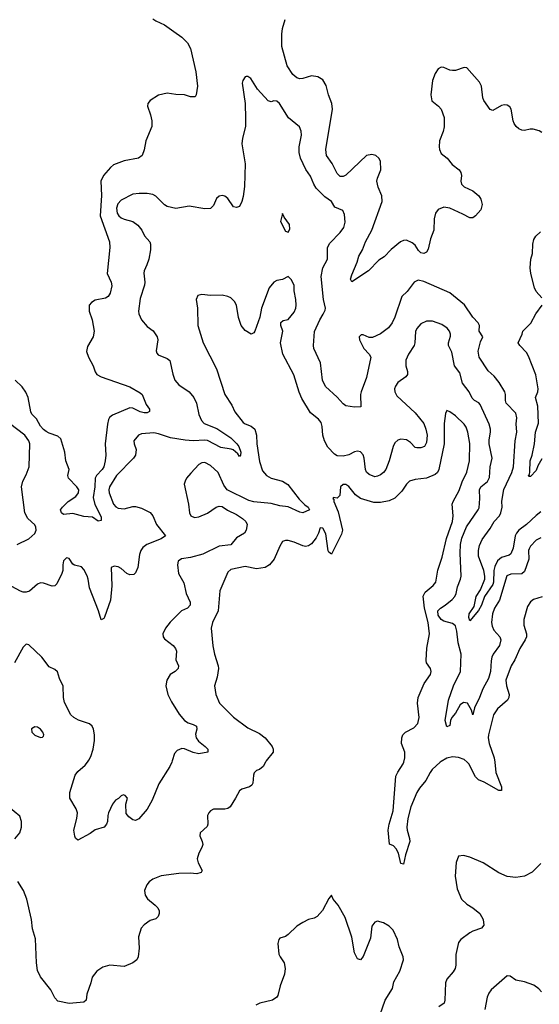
# Model space of a CAD drawing. Header units: inches. Extents: x 2293880 to 2522759, y 823965 to 1006879.
# Tile 163 of 256: x 2350745 to 2354352, y 968321 to 975151. Entities that reach past the tile are written whole.
import ezdxf

# ---------------------------------------------------------------- set-up
doc = ezdxf.new("R2010")
doc.units = ezdxf.units.IN
doc.header["$MEASUREMENT"] = 0
doc.layers.add('C3956', color=7, linetype='Continuous')
doc.layers.add('C3957', color=7, linetype='Continuous')

msp = doc.modelspace()

# ---------------------------------------------------------------- linework, layer by layer
at = {"layer": 'C3956', "color": 5}
for points, elevation in [([(2352451.9, 970000), (2352436.3, 969970), (2352410.8, 969950), (2352390, 969942), (2352373.3, 969926.7), (2352367.2, 969910), (2352364.7, 969855.3), (2352357.7, 969842.3), (2352341, 969830), (2352287.5, 969812.5), (2352270, 969802), (2352244.4, 969750), (2352207, 969690), (2352190, 969678.7), (2352170, 969673.8), (2352090, 969674), (2352070, 969663.6), (2352058.7, 969650), (2352049, 969630), (2352050.3, 969570), (2352046, 969554), (2351997.1, 969510), (2351995.8, 969490), (2352013.1, 969450), (2352015.6, 969430), (2352010.2, 969410), (2351988, 969370), (2351977.3, 969330), (2351983.4, 969303.4), (2352012.7, 969250), (2352005.2, 969234.8), (2351974.6, 969225.4), (2351929.8, 969229.8), (2351850, 969229), (2351727.1, 969212.9), (2351670, 969189.8), (2351644.6, 969170), (2351627.7, 969150), (2351611.8, 969110), (2351617.2, 969077.2), (2351631.8, 969051.8), (2351686.8, 969010), (2351704, 968990), (2351713, 968970), (2351713, 968950), (2351706, 968930), (2351690, 968914), (2351650, 968903.6), (2351610, 968873.6), (2351588.9, 968850), (2351570.3, 968790), (2351574.9, 968710), (2351568.7, 968651.3), (2351559.1, 968630), (2351531, 968610), (2351470, 968583.7), (2351370, 968593.3), (2351322, 968578), (2351280.7, 968550), (2351248, 968510), (2351239.1, 968470), (2351210.9, 968390.9), (2351206.8, 968350), (2351190, 968336), (2351090, 968327.3), (2351010, 968342), (2350990, 968367), (2350961.2, 968421.2), (2350890, 968512.8), (2350870, 968555.1), (2350861.9, 968610), (2350855.7, 968775.7), (2350834.5, 968845.5), (2350828.5, 968910), (2350795.1, 969050), (2350772, 969110), (2350732.3, 969172.3)], 280), ([(2351800.7, 970000), (2351788.6, 969971.4), (2351710.3, 969850), (2351663.9, 969736.1), (2351630, 969675.3), (2351572.3, 969607.7), (2351550, 969597.2), (2351530, 969601.2), (2351502, 969622), (2351484, 969644), (2351482, 969710), (2351493.2, 969750), (2351478, 969770), (2351465.4, 969774.6), (2351450, 969768), (2351431.3, 969748.7), (2351410, 969738), (2351390, 969708.7), (2351362, 969650), (2351356.3, 969630), (2351354.8, 969590), (2351347.3, 969570), (2351330.8, 969550), (2351268.5, 969531.5), (2351234.7, 969505.3), (2351150, 969459), (2351133.8, 969473.8), (2351127.6, 969487.6), (2351120.5, 969530), (2351142, 969610), (2351146, 969650), (2351137.5, 969677.5), (2351093.2, 969750), (2351092.7, 969790), (2351129.6, 969910), (2351150, 969936.4), (2351200, 969980), (2351215.4, 970000)], 260), ([(2353663, 970000), (2353609, 969950), (2353593.9, 969930), (2353565.5, 969874.5), (2353519.4, 969820.6), (2353502.3, 969790), (2353460.5, 969690), (2353440.3, 969610), (2353433.3, 969550), (2353435, 969530), (2353452.1, 969472.1), (2353452.6, 969450), (2353422.9, 969357.1), (2353410, 969292.3), (2353390, 969298.4), (2353374.1, 969370), (2353359, 969399), (2353339.5, 969419.5), (2353311.3, 969431.3), (2353302.2, 969530), (2353308.8, 969571.2), (2353336.5, 969663.5), (2353356.9, 969903.1), (2353369.1, 969930.9), (2353408, 969990), (2353410.9, 970000)], 280), ([(2354042.3, 970000), (2354050.2, 969930), (2354090.2, 969830), (2354090, 969804), (2354070, 969805.4), (2353970, 969861.4), (2353930, 969877.6), (2353910, 969898.3), (2353861.7, 969990), (2353851, 970000)], 280), ([(2350711.9, 969468.1), (2350747.6, 969510), (2350758.3, 969550), (2350758, 969590), (2350746.3, 969626.3), (2350668.4, 969690)], 280), ([(2354362.2, 969297.8), (2354302, 969238), (2354250.3, 969209.7), (2354190, 969199.7), (2354130, 969208.2), (2354070, 969233.3), (2353962, 969302), (2353870, 969341.1), (2353825.5, 969354.5), (2353790.6, 969349.4), (2353774.2, 969305.8), (2353768.9, 969211.1), (2353781.1, 969121.1), (2353812.2, 969050), (2353850, 969014.9), (2353890, 968990.3), (2353939.5, 968950), (2353962.4, 968910), (2353966.4, 968870), (2353951.2, 968848.8), (2353890, 968828.6), (2353870, 968816.4), (2353806.7, 968770), (2353792.2, 968750), (2353773.4, 968666.6), (2353772.4, 968592.4), (2353767.5, 968570), (2353753.9, 968546.1), (2353710, 968495.6), (2353700.9, 968470), (2353697.3, 968350), (2353690.8, 968330), (2353655.3, 968304.7)], 320), ([(2353247.3, 968250), (2353283.1, 968350), (2353332, 968430), (2353343, 968477), (2353383, 968550), (2353409.5, 968630), (2353407.3, 968650), (2353380.4, 968720.4), (2353366.9, 968770), (2353336.5, 968836.5), (2353310, 968864.2), (2353270, 968885.6), (2353230, 968898.4), (2353210, 968891.8), (2353190, 968864), (2353179.7, 968780.3), (2353130, 968652.3), (2353110, 968629.3), (2353090, 968636), (2353070, 968677.2), (2353050, 968786.6), (2353004, 968924), (2352955.1, 969010), (2352921.2, 969050), (2352910, 969078), (2352890, 969055.3), (2352847.7, 968972.3), (2352810, 968929.3), (2352790, 968919.3), (2352750, 968909.4), (2352710, 968889.5), (2352670, 968863.7), (2352610, 968806.6), (2352590, 968792.7), (2352550, 968779), (2352544, 968770), (2352537.3, 968742.7), (2352544.6, 968670), (2352553.4, 968650), (2352581.8, 968610), (2352589.2, 968570), (2352583.2, 968530), (2352552.3, 968450), (2352537.5, 968382.5), (2352530, 968369.7), (2352499.1, 968350), (2352412, 968328), (2352383.8, 968316.2)], 320), ([(2354367.7, 968407.7), (2354348.6, 968428.6), (2354313.9, 968453.9), (2354250, 968476.9), (2354190, 968488), (2354150, 968516), (2354130, 968518), (2354018.8, 968421.2), (2354001.1, 968398.9), (2353989.2, 968370.8), (2353973.8, 968286.2)], 340)]:
    msp.add_lwpolyline(points, dxfattribs=dict(at, elevation=elevation))
at = {"layer": 'C3957', "color": 5}
for points, elevation in [([(2351670, 975157.3), (2351690, 975142.4), (2351750, 975114.4), (2351815.5, 975070), (2351870.6, 975030), (2351910.5, 974990), (2351930.5, 974950), (2351968, 974790), (2351979.1, 974690), (2351970.7, 974629.3), (2351963.6, 974616.4), (2351930, 974616), (2351890, 974629.6), (2351830, 974632), (2351770, 974641.1), (2351710, 974626.6), (2351650.6, 974590), (2351635.5, 974570), (2351633, 974550), (2351654.4, 974490), (2351662.4, 974450), (2351662.4, 974410), (2351621.6, 974310), (2351610, 974248), (2351594.8, 974210), (2351570.3, 974189.7), (2351470, 974171.6), (2351396.4, 974143.6), (2351374.9, 974125.1), (2351327.2, 974070), (2351309.5, 974030.5), (2351312.6, 973932.6), (2351304.8, 973790), (2351369.3, 973610), (2351370.1, 973569.9), (2351352.4, 973390), (2351379.3, 973330), (2351385.2, 973305.2), (2351373.7, 973253.7), (2351359.1, 973230), (2351340.3, 973219.7), (2351270, 973205.1), (2351244, 973190), (2351228, 973170), (2351227.7, 973130), (2351248, 973070), (2351263.1, 972990), (2351255.8, 972950), (2351215.3, 972884.7), (2351210.2, 972850), (2351222.9, 972810), (2351255.6, 972750), (2351270, 972707.7), (2351281.3, 972690), (2351310, 972672.9), (2351510, 972604.5), (2351582.2, 972562.2), (2351594.6, 972550), (2351622.5, 972482.5), (2351646, 972450), (2351647.5, 972432.5), (2351630, 972423.9), (2351610, 972424.4), (2351582.7, 972430), (2351530, 972455.6), (2351510, 972458), (2351390, 972407.4), (2351368.8, 972391.2), (2351361.9, 972378.1), (2351354.3, 972345.7), (2351339.8, 972210), (2351342.3, 972130), (2351338, 972090), (2351328.4, 972050), (2351317.7, 972030), (2351278.2, 971990), (2351269.5, 971970.5), (2351266.7, 971910), (2351256, 971836), (2351267.8, 971787.8), (2351310, 971702), (2351310, 971678), (2351290, 971673.2), (2351250, 971699.5), (2351190, 971706), (2351113.7, 971726.3), (2351050, 971719), (2351035.3, 971730), (2351028.7, 971750), (2351042, 971770), (2351081.2, 971810), (2351135.6, 971844.4), (2351153, 971870), (2351155.1, 971890), (2351142, 971910), (2351083.6, 971970), (2351080.5, 971990), (2351088.4, 972030), (2351066.9, 972090), (2351059.8, 972150), (2351030, 972242.7), (2351010, 972262), (2350950, 972282), (2350930, 972294), (2350910, 972307.6), (2350890, 972331.8), (2350861.3, 972381.3), (2350830, 972415.6), (2350822.4, 972430), (2350804.2, 972530), (2350788.3, 972568.3), (2350763.3, 972603.3), (2350713.1, 972650)], 220), ([(2354370, 974367.6), (2354350, 974379.9), (2354310, 974392), (2354288, 974392), (2354250, 974383.1), (2354230, 974384.2), (2354210, 974393.1), (2354191, 974410), (2354178.4, 974430), (2354169.8, 974450.2), (2354156.3, 974530), (2354146.9, 974546.9), (2354130, 974558.7), (2354110, 974560.5), (2354090, 974555.1), (2354030, 974521.6), (2354010, 974527.6), (2353966, 974590), (2353959.3, 974610), (2353949.8, 974689.8), (2353937.8, 974717.8), (2353850, 974817), (2353830, 974818.4), (2353770, 974798.7), (2353750, 974797.6), (2353730, 974800.7), (2353690, 974819.3), (2353670, 974822.7), (2353650, 974809.2), (2353630, 974777.2), (2353610.3, 974729.7), (2353598, 974630), (2353607, 974587), (2353652, 974552), (2353670, 974530.8), (2353691.6, 974471.6), (2353692.6, 974407.4), (2353685.2, 974374.8), (2353660.3, 974310), (2353656, 974270), (2353659.6, 974250), (2353670, 974223.8), (2353712.7, 974190), (2353747.1, 974147.1), (2353794.9, 974110), (2353808.4, 974090), (2353812.2, 974070), (2353807.2, 974030), (2353812.7, 974010), (2353830, 973992.7), (2353890, 973963.8), (2353933, 973930), (2353945.1, 973905.1), (2353954.4, 973870), (2353946.9, 973833.1), (2353910, 973789.6), (2353890, 973776.2), (2353870, 973775.6), (2353822.2, 973802.2), (2353730, 973842.7), (2353690, 973849.7), (2353650, 973833.6), (2353630.3, 973809.7), (2353622.3, 973770), (2353619.5, 973690), (2353596.5, 973630), (2353581.4, 973558.6), (2353570, 973539.5), (2353550, 973528.5), (2353530, 973533), (2353513, 973550), (2353490, 973586), (2353470, 973602), (2353430, 973620.5), (2353410, 973619.7), (2353388.2, 973610), (2353323.4, 973556.6), (2353274.5, 973505.5), (2353238.2, 973481.8), (2353165.3, 973410), (2353050, 973332.7), (2353040.5, 973350), (2353050, 973380.7), (2353088.3, 973470), (2353099.2, 973510), (2353124.3, 973555.7), (2353144.6, 973610), (2353188.9, 973691.1), (2353260.7, 973890), (2353258.4, 973930), (2353232.8, 973990), (2353225.3, 974030), (2353228.9, 974051.1), (2353251.8, 974110), (2353249.7, 974170), (2353239.1, 974190), (2353216.2, 974210), (2353190, 974216.2), (2353153.4, 974210), (2353010, 974073.5), (2352990, 974063.1), (2352970, 974063.5), (2352950, 974084), (2352913.8, 974153.8), (2352874.2, 974210), (2352871.3, 974250), (2352917.4, 974530), (2352910.8, 974570), (2352888.9, 974630), (2352873.5, 974693.5), (2352850, 974734.5), (2352815.5, 974755.5), (2352770, 974760.9), (2352710, 974743.1), (2352690, 974741.4), (2352670, 974747), (2352641.6, 974770), (2352602, 974830), (2352565.9, 974965.9), (2352563.9, 975050), (2352570, 975090.4), (2352587.9, 975152.1)], 220), ([(2354362.8, 971737.2), (2354330, 971712.5), (2354263.8, 971650), (2354210.1, 971610), (2354192.6, 971590), (2354184.2, 971570), (2354170, 971486), (2354154.6, 971445.4), (2354143.7, 971436.3), (2354090, 971420.5), (2354062.3, 971397.7), (2354042.6, 971357.4), (2354035.5, 971330), (2354034.3, 971250), (2354030, 971234.3), (2353971.9, 971150), (2353950, 971089.4), (2353930, 971053.2), (2353870, 970982), (2353863.7, 971003.7), (2353866.2, 971030), (2353899, 971081), (2353914, 971150), (2353944.1, 971195.9), (2353973.6, 971270), (2353974.1, 971290), (2353965.9, 971330), (2353929.5, 971430), (2353929.4, 971470), (2353937.1, 971502.9), (2353954.8, 971545.2), (2354010, 971622.2), (2354037.5, 971670), (2354074.8, 971710), (2354085.4, 971730), (2354093.9, 971770), (2354092.2, 971812.2), (2354106.7, 971893.3), (2354161.2, 972010), (2354173.9, 972050), (2354184, 972230), (2354195, 972290), (2354192.4, 972347.6), (2354196.8, 972390), (2354190, 972422.7), (2354122, 972490), (2354116.2, 972510), (2354118.2, 972550), (2354112.7, 972570), (2354074.4, 972634.4), (2354039, 972679), (2353996.2, 972716.2), (2353934.2, 972810), (2353928.7, 972851.3), (2353944.7, 972915.3), (2353958.9, 972950), (2353935.6, 972990), (2353936.9, 973030), (2353928.6, 973048.6), (2353890, 973088.2), (2353833.6, 973173.6), (2353730, 973256), (2353550, 973334.2), (2353510, 973345.1), (2353482.6, 973330), (2353434.5, 973265.5), (2353398.7, 973230), (2353350, 973087), (2353330, 973047.6), (2353305.6, 973014.4), (2353250, 972972), (2353194, 972946), (2353170, 972947.3), (2353130, 972964.5), (2353114.4, 972965.6), (2353100.5, 972950), (2353104.4, 972930), (2353134, 972870), (2353170.4, 972830), (2353182.4, 972810), (2353151.8, 972670), (2353114.4, 972570), (2353110.4, 972550), (2353114, 972466), (2353070, 972462.9), (2353010, 972472.3), (2352990, 972486), (2352950, 972532.3), (2352867.4, 972607.4), (2352846.9, 972650), (2352833.5, 972770), (2352786.9, 972870), (2352784.7, 972890), (2352792.5, 972987.5), (2352828.7, 973070), (2352852.8, 973107.2), (2352864.7, 973135.3), (2352867, 973150), (2352854.3, 973210), (2352838.2, 973370), (2352849.9, 973430.1), (2352881.5, 973490), (2352882.5, 973570), (2352898.3, 973601.7), (2352970, 973675.5), (2352995.6, 973710), (2353005.4, 973745.4), (2353000.7, 973800.7), (2352987.2, 973827.2), (2352933.2, 973850), (2352909.3, 973890), (2352863.3, 973923.3), (2352803.2, 973983.2), (2352786.4, 974010), (2352765, 974065), (2352731.8, 974111.8), (2352695.4, 974190), (2352685.1, 974230), (2352686, 974270), (2352700.5, 974350), (2352698.6, 974378.6), (2352686.9, 974406.9), (2352612, 974470), (2352549.4, 974570), (2352530, 974585.1), (2352510, 974587), (2352490, 974582), (2352470, 974587), (2352395.1, 974670), (2352350, 974744), (2352330, 974758), (2352316.4, 974756.4), (2352310, 974755.3), (2352294, 974730), (2352290.6, 974710), (2352310.2, 974570.2), (2352313.4, 974466.6), (2352311.7, 974410), (2352291.3, 974330), (2352286.5, 974290), (2352309.3, 974150), (2352306.3, 973993.7), (2352296.1, 973923.9), (2352286.7, 973890), (2352270, 973856.2), (2352250, 973848), (2352230, 973854), (2352190, 973911.5), (2352170, 973927.6), (2352150, 973931.5), (2352130, 973927), (2352110.6, 973910), (2352090, 973861.2), (2352070, 973840.7), (2352030, 973838), (2351922.5, 973857.5), (2351830, 973841.3), (2351770, 973855.8), (2351750, 973866), (2351690, 973927), (2351670, 973938.7), (2351630, 973946.3), (2351573.8, 973946.2), (2351530, 973939.6), (2351450, 973898.7), (2351425.9, 973874.1), (2351417.4, 973842.6), (2351422.3, 973810), (2351434.4, 973790), (2351450, 973777.1), (2351470, 973767), (2351531.2, 973751.2), (2351566.5, 973726.5), (2351594, 973690), (2351612.8, 973652.8), (2351648.2, 973610), (2351653.3, 973593.3), (2351653.7, 973553.7), (2351640.8, 973490), (2351629, 973450), (2351610.2, 973410), (2351607.5, 973392.5), (2351614, 973330), (2351612.1, 973310), (2351582.2, 973217.8), (2351569.1, 973130), (2351572.7, 973110), (2351590.4, 973070), (2351630, 973023.8), (2351671.6, 972991.6), (2351699.5, 972950), (2351705.3, 972930), (2351693.4, 972853.4), (2351698, 972838), (2351707, 972827), (2351770, 972800.4), (2351787.2, 972787.2), (2351808.7, 972691.3), (2351822.7, 972650), (2351850, 972618.3), (2351922, 972570), (2351954.3, 972530), (2351972.9, 972490), (2351990, 972411.3), (2352008, 972370), (2352024.9, 972350), (2352114.2, 972314.2), (2352211.7, 972250), (2352253.7, 972210), (2352267.1, 972190), (2352280.2, 972150), (2352278, 972130), (2352270, 972120.9), (2352259.4, 972139.4), (2352226.4, 972166.4), (2352212.2, 972172.2), (2352142.6, 972182.6), (2352050, 972230.9), (2352030, 972233.8), (2351950, 972229.6), (2351894.3, 972234.3), (2351791.6, 972251.6), (2351710, 972278.8), (2351675.6, 972284.4), (2351590, 972278), (2351570, 972269.4), (2351538, 972230), (2351539.1, 972210), (2351554.9, 972170), (2351548.5, 972130), (2351535.8, 972110), (2351416.6, 971990), (2351368.7, 971910), (2351364.3, 971890), (2351366.1, 971870), (2351397.4, 971790), (2351412.1, 971772.1), (2351430, 971761.8), (2351470, 971759.1), (2351530, 971774.4), (2351550, 971775), (2351590, 971763.5), (2351652.2, 971732.2), (2351670.2, 971710), (2351695, 971650), (2351756.4, 971570), (2351727.7, 971550), (2351628.5, 971511.5), (2351600.3, 971490), (2351587.4, 971470), (2351578.2, 971441.8), (2351565.7, 971350), (2351550, 971313.2), (2351537.7, 971302.3), (2351510, 971299.7), (2351490, 971309.8), (2351450, 971345.1), (2351430, 971356.1), (2351400.5, 971359.5), (2351380.5, 971350), (2351385, 971225), (2351375.8, 971124.3), (2351334.4, 971005.6), (2351330, 970998), (2351310, 970988), (2351293.2, 971050), (2351230.9, 971210), (2351221.6, 971270), (2351213.1, 971293.1), (2351190, 971337.6), (2351174.8, 971354.8), (2351126.6, 971366.6), (2351114.2, 971374.1), (2351090, 971413.3), (2351070, 971419.1), (2351050, 971398.4), (2351044.2, 971370), (2351044.6, 971330), (2351038.7, 971310), (2351002.5, 971237.5), (2350990, 971222.9), (2350970, 971221.3), (2350910, 971243.5), (2350890, 971244.4), (2350870, 971234.8), (2350812.6, 971187.4), (2350790, 971179.9), (2350770, 971180.3), (2350750, 971187.2), (2350690, 971219.2)], 240), ([(2354370, 973221.2), (2354330, 973265.2), (2354319.5, 973290), (2354294, 973390), (2354289.6, 973429.6), (2354294, 973490), (2354304.2, 973530), (2354306.7, 973593.3), (2354314.5, 973625.5), (2354327.3, 973650), (2354360.8, 973679.2)], 220), ([(2354363.4, 971556.6), (2354330, 971541.3), (2354290, 971498.7), (2354280.4, 971479.6), (2354276.9, 971470), (2354278.3, 971410), (2354250, 971322.9), (2354230, 971306.5), (2354154.4, 971305.6), (2354127.1, 971292.9), (2354075.6, 971124.4), (2354040.6, 971070), (2354026.1, 971030), (2354020.6, 970970), (2354023.9, 970943.9), (2354036.8, 970916.8), (2354078.8, 970870), (2354083.8, 970850), (2354074.7, 970810), (2354032.4, 970750), (2354023.1, 970730), (2354016.8, 970703.2), (2354013, 970630), (2353999.1, 970580.9), (2353960.9, 970510), (2353937.5, 970450), (2353901.5, 970378.5), (2353890.3, 970329.7), (2353881, 970361), (2353852.8, 970410), (2353825.8, 970414.2), (2353802.1, 970397.9), (2353770, 970341.8), (2353745.5, 970310), (2353736, 970290), (2353730, 970256), (2353710, 970246), (2353698, 970290), (2353722.5, 970430), (2353755.3, 970530), (2353805.7, 970630), (2353809.9, 970750), (2353789.3, 970829.3), (2353780.3, 970910), (2353770, 970946.6), (2353750, 970961.9), (2353690, 970979.1), (2353670, 970989.8), (2353650, 971021.3), (2353647.1, 971050), (2353665.1, 971070), (2353698, 971090), (2353746, 971130), (2353764.5, 971150), (2353775.4, 971170), (2353783.9, 971216.1), (2353805.8, 971270), (2353808.8, 971290), (2353802, 971450), (2353805.7, 971510), (2353814.3, 971554.3), (2353847.1, 971632.9), (2353928, 971750), (2353934.1, 971765.9), (2353939.8, 971830), (2353937.1, 971890), (2353945.3, 971910), (2353991.8, 971948.2), (2354005.2, 971974.8), (2354010.6, 972050), (2354023.7, 972110), (2354003.7, 972210), (2354003.7, 972236.3), (2354014.2, 972290), (2354014, 972310), (2354004.4, 972344.4), (2353942, 972482), (2353933.3, 972493.3), (2353903, 972510), (2353886.2, 972526.2), (2353864.4, 972570), (2353819.8, 972630), (2353800.8, 972700.8), (2353763.7, 972750), (2353744.5, 972844.5), (2353722, 972890), (2353721.8, 972910), (2353735.8, 972955.8), (2353736.4, 972970), (2353729.6, 972990), (2353712.2, 973012.2), (2353676.1, 973036.1), (2353610, 973059.2), (2353570, 973058.9), (2353530, 973040.5), (2353501.1, 973010), (2353492.4, 972987.6), (2353489, 972910), (2353482.7, 972890), (2353444.4, 972830), (2353426.2, 972790), (2353426.2, 972750), (2353438, 972710), (2353436.5, 972690), (2353425.2, 972674.8), (2353370, 972634.7), (2353352.7, 972610), (2353346.5, 972590), (2353348.5, 972570), (2353363, 972543), (2353490, 972424.9), (2353550.2, 972350), (2353564.9, 972310), (2353572.7, 972270), (2353570, 972218), (2353555.5, 972190), (2353530, 972181.6), (2353500.8, 972180.8), (2353490, 972183.6), (2353457.2, 972217.2), (2353430, 972235.6), (2353390, 972241.6), (2353370, 972235.2), (2353350, 972216.4), (2353336.6, 972190), (2353310, 972092), (2353285.7, 972030), (2353270, 972009.7), (2353250, 971993.6), (2353230, 971983.6), (2353210, 971980.7), (2353170, 971996.3), (2353153.1, 972013.1), (2353146.6, 972030), (2353137.4, 972110), (2353130, 972131.8), (2353110, 972154.2), (2353090, 972157.4), (2353070, 972152.5), (2353030, 972133.1), (2352990, 972123.1), (2352950, 972125.1), (2352930, 972136.4), (2352885.1, 972185.1), (2352860.5, 972230), (2352848.6, 972270), (2352845.6, 972330), (2352837.5, 972357.5), (2352819.8, 972379.8), (2352764.4, 972424.4), (2352704.2, 972524.2), (2352686.3, 972566.3), (2352647.7, 972687.7), (2352572.3, 972830), (2352555.1, 972910), (2352572, 972990), (2352557.2, 973030), (2352558, 973050), (2352575.3, 973064.7), (2352610, 973071.3), (2352650, 973122.8), (2352661.3, 973150), (2352664, 973170), (2352662, 973210), (2352649.7, 973270), (2352649.6, 973310), (2352630, 973349.2), (2352610, 973368.7), (2352570, 973349.2), (2352530, 973341.2), (2352510, 973329.2), (2352476.3, 973290), (2352423, 973150), (2352413.2, 973086.8), (2352378, 972990), (2352370, 972978), (2352351.1, 972968.9), (2352310, 972994), (2352282.7, 973030), (2352264.4, 973084.4), (2352250.8, 973170), (2352236.1, 973196.1), (2352210, 973220.5), (2352190, 973231.2), (2352150, 973240.7), (2352070, 973238), (2352010, 973244), (2351982.8, 973237.2), (2351971, 973210), (2351980.4, 973150), (2351981.3, 973030), (2352019.5, 972910), (2352112.4, 972730), (2352168.4, 972550), (2352217.8, 972477.8), (2352239.6, 972430), (2352296.8, 972356.8), (2352310, 972347.1), (2352352.2, 972332.2), (2352376.5, 972310), (2352388.6, 972270), (2352391, 972210), (2352410, 972086), (2352430, 972021.3), (2352457.4, 971990), (2352490, 971971.9), (2352570, 971951), (2352607.3, 971927.3), (2352685, 971825), (2352725.4, 971785.4), (2352747.4, 971770), (2352757.6, 971750), (2352710, 971730.8), (2352690, 971734.6), (2352610, 971772.4), (2352550, 971778.8), (2352490, 971795.5), (2352370, 971806.9), (2352335.9, 971815.9), (2352185.2, 971890), (2352162, 971922), (2352122, 972010), (2352070, 972058.7), (2352030, 972078.4), (2352010, 972078), (2351990, 972065.2), (2351933.8, 972006.2), (2351904, 971970), (2351894, 971950), (2351886.8, 971930), (2351917.6, 971790), (2351923, 971730), (2351934, 971710), (2351959, 971699), (2351990, 971702.6), (2352050, 971728.7), (2352110, 971770.4), (2352130, 971775.5), (2352150, 971773.4), (2352188.8, 971748.8), (2352250, 971719.3), (2352291.7, 971691.7), (2352314, 971670), (2352324.9, 971650), (2352318.4, 971610), (2352305.5, 971590), (2352250, 971556.9), (2352210, 971509), (2352130, 971498.5), (2352017.5, 971442.5), (2351930, 971420.3), (2351869.2, 971410.8), (2351845.8, 971394.1), (2351841.6, 971370), (2351848.8, 971310), (2351885.7, 971245.7), (2351900.2, 971170), (2351929.2, 971110), (2351929, 971090), (2351911, 971069), (2351868.7, 971050), (2351789.2, 970970.8), (2351756.4, 970930), (2351738.4, 970890), (2351740.5, 970870), (2351750, 970857.3), (2351810, 970810.4), (2351826.7, 970790), (2351834, 970770), (2351828.5, 970710), (2351847, 970670), (2351844.4, 970650), (2351824.9, 970630), (2351790.2, 970609.8), (2351766.3, 970570), (2351759.5, 970530), (2351773.4, 970470), (2351798.3, 970418.3), (2351853.3, 970333.3), (2351890, 970290.7), (2351914.7, 970274.7), (2351950, 970263.1), (2351973, 970250), (2351974.9, 970230), (2351965.7, 970194.3), (2351970.3, 970170), (2351985.9, 970145.9), (2352032.7, 970110), (2352050.5, 970090), (2352051, 970070), (2351990, 970057.6), (2351950, 970066.9), (2351890, 970092.8), (2351870, 970094.7), (2351837.4, 970082.6), (2351818.9, 970061.1), (2351804.9, 970010), (2351800.7, 970000)], 260), ([(2354370, 972105.2), (2354342.6, 972057.4), (2354330, 972024.5), (2354290, 971982.7), (2354281.2, 971981.2), (2354275.3, 971990), (2354282.7, 971997.3), (2354285.9, 972014.1), (2354288.3, 972090), (2354301.8, 972130), (2354317.7, 972210), (2354324.9, 972290), (2354347, 972353), (2354341.5, 972470), (2354326.2, 972530), (2354341.1, 972570), (2354343.1, 972590), (2354328, 972688), (2354277.7, 972817.7), (2354263.3, 972843.3), (2354217.2, 972890), (2354206, 972910), (2354233.6, 972970), (2354238.4, 972990), (2354293.1, 973046.9), (2354328.5, 973111.5), (2354371.3, 973170)], 220), ([(2353410.9, 970000), (2353419.6, 970030), (2353419.3, 970070), (2353394.7, 970130), (2353396.9, 970170), (2353404.7, 970190), (2353424.2, 970210), (2353481, 970239), (2353509.8, 970270), (2353517.8, 970310), (2353507.4, 970410), (2353511.5, 970450), (2353553.4, 970546.6), (2353597.4, 970610), (2353600.5, 970630), (2353595.6, 970650), (2353569.8, 970689.8), (2353566.3, 970706.3), (2353572.4, 970792.4), (2353590.6, 970890), (2353581.7, 970970), (2353556, 971070), (2353546.9, 971153.1), (2353559.7, 971180.3), (2353614.3, 971225.7), (2353633.8, 971250), (2353647.6, 971332.4), (2353678.3, 971421.7), (2353707.4, 971552.6), (2353749.2, 971670), (2353753.7, 971710), (2353747.4, 971790), (2353753.6, 971810), (2353795.1, 971884.9), (2353815.7, 971944.3), (2353848.2, 972011.8), (2353867.1, 972090), (2353868.9, 972211.1), (2353855.6, 972290), (2353845, 972325), (2353830, 972346.2), (2353770, 972403.5), (2353730, 972431.8), (2353710, 972439.3), (2353699.9, 972420.1), (2353692, 972350), (2353691.5, 972210), (2353654.1, 972030), (2353644.5, 972010), (2353630, 971995.5), (2353570, 971970.9), (2353490, 971961.5), (2353451, 971949), (2353430.1, 971929.9), (2353398.7, 971881.3), (2353348.2, 971831.8), (2353310, 971814.2), (2353250, 971802.2), (2353202.8, 971802.8), (2353110.3, 971830.3), (2353076.3, 971856.3), (2353030, 971913.3), (2353010, 971927.3), (2352990, 971927.1), (2352972.9, 971910), (2352968.5, 971850), (2352950, 971833), (2352923.8, 971836.2), (2352918.8, 971830), (2352924.7, 971824.7), (2352925.8, 971810), (2352956.5, 971736.5), (2352985.5, 971610), (2352978.5, 971581.5), (2352910, 971443.6), (2352890, 971457.6), (2352887, 971467), (2352870, 971585.1), (2352850, 971623), (2352830, 971626.6), (2352818.8, 971590), (2352802.6, 971557.4), (2352770, 971514.5), (2352750, 971500.8), (2352730, 971497.4), (2352710, 971501.2), (2352650, 971527.3), (2352610, 971537.7), (2352590, 971538.3), (2352570, 971531.3), (2352550, 971499.5), (2352512.7, 971410), (2352479.7, 971370), (2352450.2, 971350), (2352390, 971341.9), (2352310, 971357.6), (2352210, 971337.3), (2352190, 971319.5), (2352134.9, 971190), (2352123.6, 971050), (2352084, 970970), (2352075.6, 970930), (2352087.1, 970807.1), (2352098, 970750), (2352123.8, 970670), (2352125.4, 970650), (2352116.5, 970590), (2352097.4, 970530), (2352106.5, 970470), (2352131.6, 970410), (2352230, 970313.2), (2352330, 970239.6), (2352410, 970200.8), (2352450, 970169.2), (2352497.1, 970110), (2352505.4, 970090), (2352504.4, 970070), (2352457.1, 970010), (2352451.9, 970000)], 280), ([(2350729, 971511), (2350810, 971550.2), (2350850, 971586.5), (2350860.5, 971610), (2350858.1, 971630), (2350850, 971647.6), (2350802.3, 971690), (2350780.3, 971730), (2350758.4, 971910), (2350766.5, 971950), (2350790, 971994.4), (2350810.7, 972050), (2350814.9, 972210), (2350809, 972230), (2350780.3, 972270), (2350675.6, 972350)], 240), ([(2354371.9, 971148.1), (2354311, 971130), (2354290, 971112.7), (2354270, 971081.2), (2354243.6, 970990), (2354243.6, 970950), (2354263.6, 970890), (2354262.4, 970870), (2354254.7, 970850), (2354216.1, 970790), (2354181.8, 970710), (2354156.9, 970670), (2354120.3, 970570), (2354123.6, 970530), (2354142.4, 970470), (2354140.8, 970450), (2354130.2, 970429.8), (2354062.6, 970370), (2354033.6, 970330), (2353999.5, 970190), (2353997.5, 970170), (2354002.8, 970130), (2354038.9, 970030), (2354042.3, 970000)], 280), ([(2351215.4, 970000), (2351226.1, 970013.9), (2351239.4, 970040.6), (2351254.4, 970090), (2351265, 970150), (2351264.6, 970190), (2351258, 970230), (2351248.6, 970250), (2351230, 970265.8), (2351152.7, 970292.7), (2351120.5, 970310), (2351101.3, 970330), (2351055.8, 970415.8), (2351049, 970450), (2351047.6, 970527.6), (2351021.1, 970581.1), (2351008.4, 970628.4), (2350990, 970644.2), (2350950, 970661.3), (2350898.3, 970730), (2350810, 970814.5), (2350790, 970819.3), (2350770, 970798), (2350710, 970689.3)], 260), ([(2353851, 970000), (2353830, 970019.5), (2353790, 970033.4), (2353750, 970038.5), (2353710, 970029.3), (2353670, 970006.5), (2353663, 970000)], 280)]:
    msp.add_lwpolyline(points, dxfattribs=dict(at, elevation=elevation))
for points, elevation in [([(2352570, 973806), (2352556, 973750), (2352590, 973684.7), (2352610, 973678), (2352621.2, 973698.8), (2352617, 973730), (2352580.2, 973780.2)], 260), ([(2350850, 970246), (2350828.2, 970231.8), (2350830.7, 970210), (2350850, 970188), (2350890, 970170.8), (2350904.7, 970175.3), (2350910, 970182), (2350912.7, 970190), (2350906, 970210), (2350889.2, 970230), (2350870, 970243.7)], 280)]:
    msp.add_lwpolyline(points, close=True, dxfattribs=dict(at, elevation=elevation))

doc.saveas('drawing.dxf')
